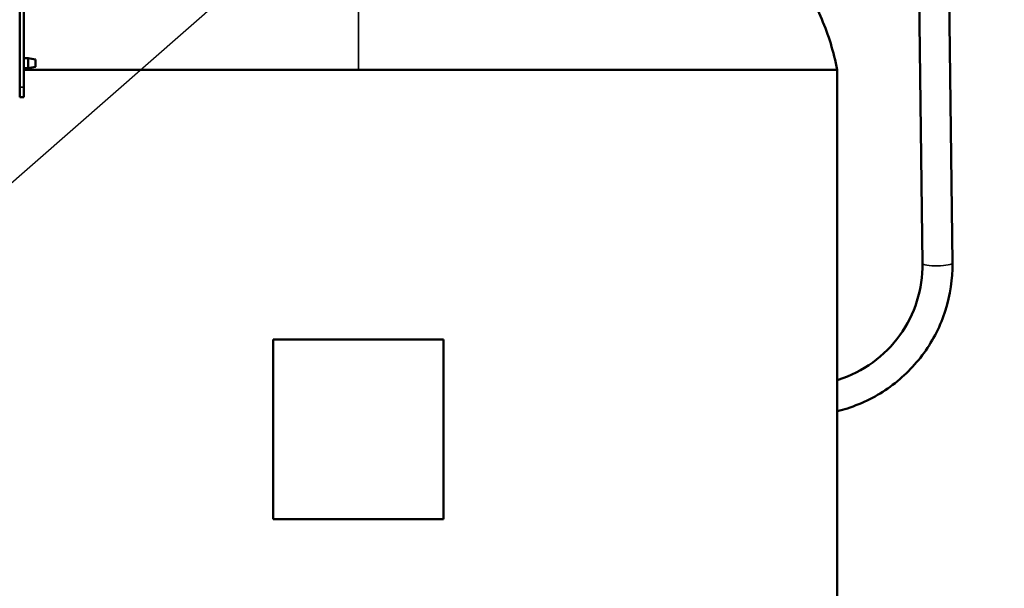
# Model space of a CAD drawing. Header units: inches. Extents: x 1 to 237, y 4 to 150.
# Tile 65 of 148: x 107 to 132, y 88 to 102. Entities that reach past the tile are written whole.
import ezdxf

# ---------------------------------------------------------------- set-up
doc = ezdxf.new("R2010")
doc.units = ezdxf.units.IN
doc.header["$LTSCALE"] = 7
doc.header["$MEASUREMENT"] = 0
for name, color, linetype, lineweight in [('Dimension (ANSI)', 7, 'Continuous', 25), ('Symbol (ANSI)', 7, 'Continuous', 25), ('Visible (ANSI)', 7, 'Continuous', 50), ('Visible Narrow (ANSI)', 7, 'Continuous', 35)]:
    doc.layers.add(name, color=color, linetype=linetype, lineweight=lineweight)
doc.styles.add('Dimension Text', font='tahoma.ttf')
doc.styles.add('Note Text (ANSI)', font='tahoma.ttf')
doc.dimstyles.new('Default (ANSI)$7', dxfattribs={"dimscale": 7, "dimtxt": 0.12, "dimasz": 0.098425, "dimexe": 0.125, "dimexo": 0.0625, "dimgap": 0.031496, "dimtad": 0, "dimtih": 1, "dimtoh": 1, "dimrnd": 1e-08, "dimzin": 4, "dimdsep": 46, "dimtxsty": 'Note Text (ANSI)', "dimcen": 0.09, "dimdle": 0.393701, "dimclrd": 256, "dimclre": 256, "dimclrt": 256, "dimadec": 0, "dimazin": 1, "dimtfac": 1, "dimtofl": 0, "dimtmove": 0, "dimatfit": 3, "dimfxl": 1, "dimtolj": 1, "dimtzin": 4, "dimlwd": -1, "dimlwe": -1, "dimarcsym": 0})
doc.dimstyles.new('Dual Dimension', dxfattribs={"dimscale": 7, "dimtxt": 0.12, "dimasz": 0.098425, "dimexe": 0.125, "dimexo": 0.0625, "dimgap": 0.031496, "dimtad": 0, "dimtih": 1, "dimtoh": 1, "dimrnd": 1e-08, "dimzin": 4, "dimdsep": 46, "dimtxsty": 'Dimension Text', "dimcen": 0.09, "dimdle": 0.393701, "dimclrd": 256, "dimclre": 256, "dimclrt": 256, "dimadec": 0, "dimazin": 1, "dimtfac": 1, "dimtofl": 0, "dimtmove": 0, "dimatfit": 3, "dimfxl": 1, "dimtolj": 1, "dimtzin": 4, "dimlwd": -1, "dimlwe": -1, "dimarcsym": 0})

# ---------------------------------------------------------------- blocks, each defined once
blk = doc.blocks.new('*D15')
at = {"layer": 'Defpoints', "color": 0, "transparency": 16777216}
for p in [(116.486, 105.556), (136.665, 105.556), (126.22, 57.23)]:
    blk.add_point(p, dxfattribs=at)
at = {"layer": 'Dimension (ANSI)', "transparency": 16777216}
for p, q in [((116.923, 105.556), (137.54, 105.556)), ((136.665, 104.867), (136.665, 83.279)), ((136.665, 57.919), (136.665, 79.508)), ((126.658, 57.23), (137.54, 57.23))]:
    blk.add_line(p, q, dxfattribs=at)
for points in [[(136.551, 104.867), (136.78, 104.867), (136.665, 105.556)], [(136.551, 57.919), (136.78, 57.919), (136.665, 57.23)]]:
    blk.add_solid(points, dxfattribs=at)
at = {"layer": 'Dimension (ANSI)', "transparency": 16777216, "insert": (136.665, 81.393), "char_height": 0.84, "attachment_point": 5, "style": 'Dimension Text'}
blk.add_mtext('\\A1;{\\H3.0x;(}\\S48.33^ 1227.5 mm;{\\H3.0x;)}', dxfattribs=at)

msp = doc.modelspace()

# ---------------------------------------------------------------- linework, layer by layer
at = {"layer": 'Visible (ANSI)'}
for p, q in [((107.4882, 110.2963), (107.4882, 100.2963)), ((107.5928, 104.4978), (107.5928, 100.2963)), ((130.0273, 102.5748), (130.1117, 95.8835)), ((130.7772, 102.5843), (130.8617, 95.893)), ((107.5928, 101.0218), (107.7007, 101.0218)), ((107.7007, 100.7718), (107.7007, 101.0218)), ((107.8882, 100.9887), (107.7007, 101.0218)), ((107.8882, 100.9887), (107.8882, 100.8048)), ((107.5928, 100.7718), (107.7007, 100.7718)), ((107.5928, 100.7303), (127.9756, 100.7303)), ((107.8882, 100.8048), (107.7007, 100.7718)), ((127.9756, 100.7303), (127.9756, 66.7303)), ((107.4882, 100.0463), (107.4882, 100.2963)), ((107.5928, 100.2963), (107.5928, 100.0463)), ((107.4882, 100.0463), (107.5928, 100.0463)), ((113.84, 93.9803), (118.1112, 93.9803)), ((113.84, 93.9803), (113.84, 89.4803)), ((118.1112, 93.9803), (118.1112, 89.4803)), ((118.1112, 89.4803), (113.84, 89.4803))]:
    msp.add_line(p, q, dxfattribs=at)
for points, knots in [([(127.9756, 100.7303), (127.8856, 101.1789), (127.7553, 101.6024), (127.4144, 102.399), (127.2037, 102.7722), (126.7018, 103.4682), (126.4107, 103.791), (125.748, 104.3864), (125.3764, 104.6589), (124.7341, 105.0447), (124.491, 105.1753), (124.2353, 105.298)], [0, 0, 0, 0, 0.11215848, 0.11215848, 0.22431697, 0.22431697, 0.33647545, 0.33647545, 0.44863394, 0.44863394, 0.51141706, 0.51141706, 0.51141706, 0.51141706]), ([(130.8617, 95.893), (130.8667, 95.4925), (130.8075, 95.0919), (130.566, 94.3296), (130.3838, 93.9681), (129.9146, 93.3199), (129.6276, 93.0333), (128.9772, 92.5629), (128.6139, 92.3792), (128.1463, 92.2288), (128.0614, 92.2046), (127.9756, 92.1833)], [3.1291417, 3.1291417, 3.1291417, 3.1291417, 3.443301, 3.443301, 3.7574603, 3.7574603, 4.0716195, 4.0716195, 4.3857788, 4.3857788, 4.4546052, 4.4546052, 4.4546052, 4.4546052]), ([(130.1117, 95.8835), (130.1158, 95.5627), (130.0683, 95.2421), (129.8752, 94.6324), (129.7295, 94.3433), (129.3539, 93.8243), (129.1239, 93.5946), (128.6018, 93.217), (128.3097, 93.0692), (127.9923, 92.9671), (127.9839, 92.9644), (127.9756, 92.9618)], [3.1291417, 3.1291417, 3.1291417, 3.1291417, 3.443301, 3.443301, 3.7574603, 3.7574603, 4.0716195, 4.0716195, 4.3857788, 4.3857788, 4.3942489, 4.3942489, 4.3942489, 4.3942489])]:
    msp.add_open_spline(points, degree=3, knots=knots, dxfattribs=at)
at = {"layer": 'Visible Narrow (ANSI)'}
msp.add_line((107.5928, 100.2963), (107.4882, 100.2963), dxfattribs=at)
msp.add_ellipse((130.4867, 95.8883), major_axis=(0.375, 0.0047), ratio=0.1776317, start_param=3.1415927, end_param=6.2831853, dxfattribs=at)
msp.add_open_spline([(115.9756, 102.3818), (115.9756, 101.8755), (115.9756, 101.325), (115.9756, 100.7303)], degree=3, dxfattribs=at)

# ---------------------------------------------------------------- dimensions: what is measured, and where the dimension line sits
at = {"layer": 'Dimension (ANSI)'}
dim = msp.add_linear_dim(base=(136.6655, 105.5565), p1=(126.2204, 57.2303), p2=(116.4855, 105.5565), angle=90, text='{\\H3.0x;(}\\S<>^ 1227.5 mm;{\\H3.0x;)}', dimstyle='Dual Dimension', override={"dimgap": 0.031496, "dimdec": 2, "dimpost": '\\X', "dimtol": 0, "dimlim": 0, "dimtp": 0, "dimtm": 0, "dimtdec": 2, "dimatfit": 1}, dxfattribs=at)
dim.commit()
dim.dimension.update_dxf_attribs({"geometry": '*D15', "text_midpoint": (136.6655, 81.3934), "dimtype": 160})

# ---------------------------------------------------------------- leaders
at = {"layer": 'Symbol (ANSI)', "annotation_type": 0, "has_hookline": 1, "hookline_direction": 1, "text_width": 10.603}
msp.add_leader([(115.584, 105.1577), (100.4523, 91.9193), (99.7633, 91.9193)], dimstyle='Default (ANSI)$7', override={"dimtad": 0}, dxfattribs=at)

doc.saveas('drawing.dxf')
